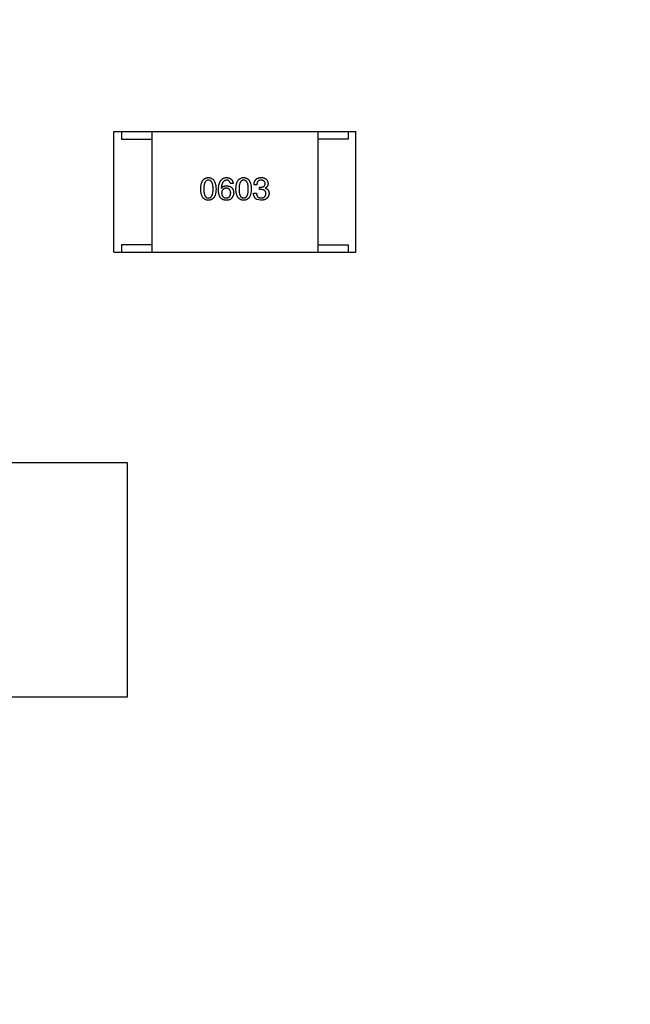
# Model space of a CAD drawing. Header units: millimetres. Extents: x -16 to 538, y -56 to 87.
# Tile 119 of 162: x 471 to 475, y -1 to 6. Entities that reach past the tile are written whole.
import ezdxf

# ---------------------------------------------------------------- set-up
doc = ezdxf.new("R2010")
doc.units = ezdxf.units.MM
doc.header["$LTSCALE"] = 1.21
doc.header["$MEASUREMENT"] = 0
doc.header["$PDMODE"] = 3
doc.header["$PDSIZE"] = 0.3125
doc.layers.get('0').update_dxf_attribs({"linetype": 'CONTINUOUS'})
doc.layers.get('DEFPOINTS').update_dxf_attribs({"linetype": 'CONTINUOUS'})
doc.layers.add('Dim', color=3, linetype='CONTINUOUS', lineweight=25)
doc.styles.get("Standard").update_dxf_attribs({"font": 'txt', "width": 0.8})
doc.dimstyles.get("Standard").update_dxf_attribs({"dimtxt": 0.15625, "dimasz": 0.1875, "dimexe": 0.125, "dimexo": 0.0625, "dimgap": 0.09, "dimtad": 0, "dimtih": 1, "dimtoh": 1, "dimzin": 4, "dimdsep": 46, "dimtxsty": 'STANDARD', "dimblk": '_FILLED', "dimblk1": '_FILLED', "dimblk2": '_FILLED', "dimcen": 0.09, "dimazin": 1, "dimtp": 0.01, "dimtm": 0.01, "dimtfac": 1, "dimtofl": 0, "dimtmove": 0, "dimatfit": 3, "dimldrblk": '_FILLED', "dimfxl": 1, "dimtolj": 1, "dimtzin": 4, "dimarcsym": 0})

# ---------------------------------------------------------------- blocks, each defined once
blk = doc.blocks.new('_FILLED')
at = {"color": 0, "linetype": 'ByBlock'}
blk.add_solid([(0, 0), (-1, 0.1667), (-1, -0.1667)], dxfattribs=at)
blk = doc.blocks.new('*D19')
at = {"color": 0, "linetype": 'ByBlock', "lineweight": -2}
for p, q in [((450.6432, 37.0225), (532.5397, 37.0225)), ((532.4147, 37.0225), (532.4147, 16.4209)), ((532.4147, -12.0275), (532.4147, 8.5742)), ((450.6432, -12.0275), (532.5397, -12.0275))]:
    blk.add_line(p, q, dxfattribs=at)
at = {"layer": 'DEFPOINTS', "color": 0, "linetype": 'ByBlock'}
for p in [(450.5807, 37.0225), (450.5807, -12.0275)]:
    blk.add_point(p, dxfattribs=at)
at = {"color": 0, "linetype": 'ByBlock', "lineweight": -2, "xscale": 2.54, "yscale": 2.54, "zscale": 2.54}
for p, rotation in [((532.4147, 37.0225), 90), ((532.4147, -12.0275), 270)]:
    blk.add_blockref('_FILLED', p, dxfattribs=dict(at, rotation=rotation))
at = {"color": 0, "linetype": 'ByBlock', "lineweight": -2, "insert": (532.4147, 12.4975), "char_height": 2.5, "attachment_point": 5, "rotation": 90}
blk.add_mtext('\\A1;49.05', dxfattribs=at)

msp = doc.modelspace()

# ---------------------------------------------------------------- linework, layer by layer
at = {"color": 7, "linetype": 'Continuous'}
for p, q in [((471.6528, 5.0535), (473.2528, 5.0535)), ((471.6528, 4.2535), (471.6528, 5.0535)), ((471.7028, 5.0535), (471.7028, 5.0035)), ((471.9028, 5.0535), (471.9028, 4.2535)), ((473.0028, 5.0535), (473.0028, 4.2535)), ((473.2028, 5.0535), (473.2028, 5.0035)), ((473.2528, 4.2535), (473.2528, 5.0535)), ((471.7028, 5.0035), (471.9028, 5.0035)), ((473.2028, 5.0035), (473.0028, 5.0035)), ((472.4419, 4.7093), (472.4239, 4.7093)), ((472.598, 4.7003), (472.58, 4.7003)), ((472.3633, 4.6774), (472.3641, 4.6765)), ((472.5767, 4.6462), (472.5956, 4.6462)), ((472.6161, 4.6847), (472.6259, 4.6847)), ((472.6161, 4.6692), (472.6161, 4.6847)), ((472.6251, 4.6692), (472.6161, 4.6692)), ((472.6546, 4.679), (472.6546, 4.6782)), ((472.6259, 4.5987), (472.5989, 4.6036)), ((471.6528, 4.2535), (473.2528, 4.2535)), ((471.9028, 4.3035), (471.7028, 4.3035)), ((471.7028, 4.3035), (471.7028, 4.2535)), ((473.0028, 4.3035), (473.2028, 4.3035)), ((473.2028, 4.3035), (473.2028, 4.2535)), ((471.7428, 2.8585), (469.7428, 2.8584)), ((471.7428, 1.3085), (471.7428, 2.8585)), ((469.7428, 1.3084), (471.7428, 1.3085))]:
    msp.add_line(p, q, dxfattribs=at)
for points, knots in [([(472.227, 4.6724), (472.2271, 4.6755), (472.2273, 4.6814), (472.2281, 4.69), (472.2292, 4.6979), (472.2307, 4.7053), (472.2325, 4.7122), (472.2348, 4.7184), (472.2374, 4.7241), (472.2404, 4.7292), (472.2438, 4.7337), (472.2475, 4.7376), (472.2517, 4.741), (472.2562, 4.7437), (472.2611, 4.7458), (472.2663, 4.7474), (472.272, 4.7484), (472.2758, 4.7486), (472.2778, 4.7487)], [0, 0, 0, 0, 0.088823, 0.172287, 0.250296, 0.323438, 0.392244, 0.456221, 0.516635, 0.573871, 0.628, 0.680335, 0.731489, 0.782557, 0.834044, 0.886738, 0.942089, 1, 1, 1, 1]), ([(472.2778, 4.7315), (472.2766, 4.7314), (472.2742, 4.7313), (472.2707, 4.7306), (472.2675, 4.7295), (472.2645, 4.7278), (472.2618, 4.7257), (472.2592, 4.7232), (472.257, 4.7201), (472.255, 4.7166), (472.2532, 4.7127), (472.2516, 4.7083), (472.2504, 4.7034), (472.2493, 4.6981), (472.2485, 4.6924), (472.2479, 4.6861), (472.2476, 4.6794), (472.2475, 4.6748), (472.2475, 4.6724)], [0, 0, 0, 0, 0.049764, 0.097007, 0.143217, 0.188577, 0.235116, 0.282997, 0.333719, 0.387776, 0.445989, 0.508679, 0.576563, 0.649481, 0.728235, 0.812722, 0.903548, 1, 1, 1, 1]), ([(472.2778, 4.7487), (472.2798, 4.7486), (472.2836, 4.7483), (472.2892, 4.7472), (472.2943, 4.7456), (472.2992, 4.7434), (472.3037, 4.7406), (472.3078, 4.7373), (472.3115, 4.7333), (472.3148, 4.7288), (472.3179, 4.7237), (472.3205, 4.718), (472.3228, 4.7118), (472.3247, 4.705), (472.3262, 4.6977), (472.3274, 4.6898), (472.3283, 4.6813), (472.3285, 4.6755), (472.3287, 4.6724)], [0, 0, 0, 0, 0.057415, 0.112361, 0.16496, 0.216437, 0.267441, 0.318839, 0.371478, 0.426325, 0.483626, 0.544235, 0.608673, 0.677374, 0.750405, 0.828394, 0.911525, 1, 1, 1, 1]), ([(472.309, 4.6724), (472.309, 4.6748), (472.3089, 4.6794), (472.3085, 4.6861), (472.308, 4.6924), (472.3071, 4.6981), (472.306, 4.7035), (472.3047, 4.7083), (472.3031, 4.7127), (472.3013, 4.7167), (472.2992, 4.7201), (472.2969, 4.7232), (472.2943, 4.7257), (472.2915, 4.7279), (472.2884, 4.7295), (472.2851, 4.7306), (472.2815, 4.7313), (472.2791, 4.7314), (472.2778, 4.7315)], [0, 0, 0, 0, 0.095719, 0.185854, 0.269738, 0.347952, 0.420315, 0.487894, 0.550245, 0.608186, 0.662454, 0.713283, 0.761375, 0.808209, 0.854301, 0.901312, 0.949396, 1, 1, 1, 1]), ([(472.3444, 4.6692), (472.3445, 4.6723), (472.3447, 4.6784), (472.3455, 4.6873), (472.3467, 4.6955), (472.3483, 4.7032), (472.3502, 4.7103), (472.3526, 4.7168), (472.3554, 4.7227), (472.3586, 4.7279), (472.3622, 4.7327), (472.3662, 4.7368), (472.3706, 4.7403), (472.3754, 4.7432), (472.3806, 4.7455), (472.3862, 4.7472), (472.3922, 4.7483), (472.3964, 4.7485), (472.3985, 4.7487)], [0, 0, 0, 0, 0.087517, 0.169686, 0.246944, 0.319347, 0.387088, 0.450961, 0.511075, 0.567974, 0.622351, 0.675039, 0.726853, 0.778688, 0.83093, 0.884738, 0.941043, 1, 1, 1, 1]), ([(472.3985, 4.7315), (472.3972, 4.7314), (472.3947, 4.7312), (472.391, 4.7303), (472.3875, 4.7292), (472.3843, 4.7275), (472.3813, 4.7255), (472.3785, 4.7231), (472.376, 4.7203), (472.3736, 4.7171), (472.3715, 4.7135), (472.3697, 4.7095), (472.368, 4.7051), (472.3666, 4.7003), (472.3654, 4.6951), (472.3645, 4.6896), (472.3637, 4.6836), (472.3634, 4.6795), (472.3633, 4.6774)], [0, 0, 0, 0, 0.054741, 0.107075, 0.158339, 0.208382, 0.258772, 0.310045, 0.362765, 0.417822, 0.475982, 0.537466, 0.602901, 0.673037, 0.747247, 0.826291, 0.910782, 1, 1, 1, 1]), ([(472.3985, 4.7487), (472.4001, 4.7485), (472.4032, 4.7483), (472.4077, 4.7476), (472.412, 4.7466), (472.4159, 4.7454), (472.4196, 4.7439), (472.4231, 4.7421), (472.4262, 4.74), (472.4291, 4.7377), (472.4317, 4.7351), (472.434, 4.7322), (472.436, 4.729), (472.4378, 4.7256), (472.4393, 4.7219), (472.4404, 4.718), (472.4414, 4.7137), (472.4418, 4.7108), (472.4419, 4.7093)], [0, 0, 0, 0, 0.073784, 0.144317, 0.211047, 0.274818, 0.336501, 0.395724, 0.453465, 0.510016, 0.566585, 0.622844, 0.680328, 0.739335, 0.800408, 0.863904, 0.93053, 1, 1, 1, 1]), ([(472.4239, 4.7093), (472.4235, 4.7111), (472.4228, 4.7144), (472.421, 4.719), (472.4186, 4.7228), (472.4156, 4.726), (472.4121, 4.7285), (472.408, 4.7302), (472.4034, 4.7313), (472.4002, 4.7314), (472.3985, 4.7315)], [0, 0, 0, 0, 0.1439, 0.274233, 0.394478, 0.509388, 0.621911, 0.738504, 0.863414, 1, 1, 1, 1]), ([(472.4602, 4.6724), (472.4603, 4.6755), (472.4605, 4.6814), (472.4612, 4.69), (472.4623, 4.6979), (472.4639, 4.7053), (472.4657, 4.7122), (472.468, 4.7184), (472.4706, 4.7241), (472.4736, 4.7292), (472.4769, 4.7337), (472.4807, 4.7376), (472.4848, 4.741), (472.4893, 4.7437), (472.4942, 4.7458), (472.4995, 4.7474), (472.5051, 4.7484), (472.509, 4.7486), (472.511, 4.7487)], [0, 0, 0, 0, 0.088823, 0.172287, 0.250296, 0.323438, 0.392244, 0.456221, 0.516635, 0.573871, 0.628, 0.680335, 0.731489, 0.782557, 0.834044, 0.886738, 0.942089, 1, 1, 1, 1]), ([(472.511, 4.7315), (472.5098, 4.7314), (472.5074, 4.7313), (472.5039, 4.7306), (472.5006, 4.7295), (472.4976, 4.7278), (472.4949, 4.7257), (472.4924, 4.7232), (472.4901, 4.7201), (472.4881, 4.7166), (472.4864, 4.7127), (472.4848, 4.7083), (472.4836, 4.7034), (472.4824, 4.6981), (472.4817, 4.6924), (472.4811, 4.6861), (472.4807, 4.6794), (472.4807, 4.6748), (472.4807, 4.6724)], [0, 0, 0, 0, 0.049764, 0.097007, 0.143217, 0.188577, 0.235116, 0.282997, 0.333719, 0.387776, 0.445989, 0.508679, 0.576563, 0.649481, 0.728235, 0.812722, 0.903548, 1, 1, 1, 1]), ([(472.511, 4.7487), (472.5129, 4.7486), (472.5168, 4.7483), (472.5223, 4.7472), (472.5275, 4.7456), (472.5323, 4.7434), (472.5368, 4.7406), (472.5409, 4.7373), (472.5446, 4.7333), (472.548, 4.7288), (472.551, 4.7237), (472.5537, 4.718), (472.5559, 4.7118), (472.5578, 4.705), (472.5594, 4.6977), (472.5606, 4.6898), (472.5614, 4.6813), (472.5617, 4.6755), (472.5618, 4.6724)], [0, 0, 0, 0, 0.057415, 0.112361, 0.16496, 0.216437, 0.267441, 0.318839, 0.371478, 0.426325, 0.483626, 0.544235, 0.608673, 0.677374, 0.750405, 0.828394, 0.911525, 1, 1, 1, 1]), ([(472.5421, 4.6724), (472.5421, 4.6748), (472.5421, 4.6794), (472.5417, 4.6861), (472.5411, 4.6924), (472.5403, 4.6981), (472.5392, 4.7035), (472.5379, 4.7083), (472.5363, 4.7127), (472.5345, 4.7167), (472.5324, 4.7201), (472.5301, 4.7232), (472.5275, 4.7257), (472.5247, 4.7279), (472.5216, 4.7295), (472.5183, 4.7306), (472.5147, 4.7313), (472.5122, 4.7314), (472.511, 4.7315)], [0, 0, 0, 0, 0.095719, 0.185854, 0.269738, 0.347952, 0.420315, 0.487894, 0.550245, 0.608186, 0.662454, 0.713283, 0.761375, 0.808209, 0.854301, 0.901312, 0.949396, 1, 1, 1, 1]), ([(472.58, 4.7003), (472.5801, 4.7022), (472.5802, 4.706), (472.5808, 4.7114), (472.5818, 4.7164), (472.5832, 4.7211), (472.5849, 4.7254), (472.587, 4.7294), (472.5894, 4.733), (472.5923, 4.7362), (472.5954, 4.7391), (472.599, 4.7416), (472.6028, 4.7437), (472.6071, 4.7454), (472.6117, 4.7468), (472.6167, 4.7478), (472.622, 4.7485), (472.6257, 4.7486), (472.6276, 4.7487)], [0, 0, 0, 0, 0.074804, 0.144899, 0.211458, 0.274554, 0.334363, 0.392059, 0.448123, 0.503024, 0.558154, 0.613471, 0.670844, 0.729926, 0.792003, 0.857405, 0.926768, 1, 1, 1, 1]), ([(472.6267, 4.7315), (472.6256, 4.7314), (472.6234, 4.7314), (472.6202, 4.731), (472.6173, 4.7304), (472.6145, 4.7296), (472.612, 4.7285), (472.6096, 4.7271), (472.6075, 4.7256), (472.6056, 4.7237), (472.6039, 4.7216), (472.6024, 4.7193), (472.6011, 4.7167), (472.6001, 4.7139), (472.5992, 4.7109), (472.5987, 4.7075), (472.5982, 4.704), (472.5981, 4.7016), (472.598, 4.7003)], [0, 0, 0, 0, 0.069877, 0.136363, 0.198671, 0.257968, 0.315462, 0.370709, 0.425568, 0.479847, 0.535753, 0.592303, 0.651386, 0.713311, 0.778642, 0.84836, 0.921866, 1, 1, 1, 1]), ([(472.6259, 4.6847), (472.627, 4.6848), (472.6291, 4.6849), (472.6322, 4.6852), (472.6351, 4.6858), (472.6378, 4.6865), (472.6403, 4.6874), (472.6425, 4.6884), (472.6446, 4.6896), (472.6464, 4.691), (472.6481, 4.6926), (472.6495, 4.6944), (472.6508, 4.6963), (472.6518, 4.6984), (472.6526, 4.7007), (472.6532, 4.7031), (472.6536, 4.7058), (472.6537, 4.7076), (472.6538, 4.7085)], [0, 0, 0, 0, 0.079415, 0.154091, 0.22508, 0.29186, 0.355026, 0.415127, 0.472418, 0.528511, 0.583551, 0.638361, 0.693547, 0.750023, 0.807857, 0.868401, 0.932259, 1, 1, 1, 1]), ([(472.6538, 4.7085), (472.6537, 4.7094), (472.6535, 4.7111), (472.653, 4.7137), (472.6524, 4.716), (472.6515, 4.7182), (472.6505, 4.7203), (472.6492, 4.7221), (472.6478, 4.7238), (472.6462, 4.7254), (472.6444, 4.7267), (472.6425, 4.7279), (472.6403, 4.7289), (472.6379, 4.7298), (472.6354, 4.7304), (472.6327, 4.7309), (472.6298, 4.7313), (472.6278, 4.7314), (472.6267, 4.7315)], [0, 0, 0, 0, 0.067655, 0.132224, 0.194132, 0.253145, 0.309858, 0.366002, 0.421361, 0.47702, 0.532632, 0.590536, 0.65067, 0.713258, 0.779588, 0.848803, 0.921949, 1, 1, 1, 1]), ([(472.6276, 4.7487), (472.6293, 4.7486), (472.6326, 4.7484), (472.6375, 4.7478), (472.6421, 4.7469), (472.6463, 4.7457), (472.6502, 4.7443), (472.6539, 4.7426), (472.6572, 4.7406), (472.6602, 4.7383), (472.6629, 4.7357), (472.6652, 4.7329), (472.6672, 4.7298), (472.669, 4.7264), (472.6704, 4.7227), (472.6715, 4.7188), (472.6723, 4.7146), (472.6725, 4.7116), (472.6726, 4.7101)], [0, 0, 0, 0, 0.077845, 0.151584, 0.221397, 0.287366, 0.350104, 0.410398, 0.467998, 0.524388, 0.579979, 0.635152, 0.690917, 0.747936, 0.806661, 0.867861, 0.932479, 1, 1, 1, 1]), ([(472.6726, 4.7101), (472.6726, 4.7083), (472.6725, 4.7048), (472.6717, 4.6997), (472.6702, 4.695), (472.6683, 4.6909), (472.6657, 4.6872), (472.6626, 4.6839), (472.6588, 4.6811), (472.656, 4.6797), (472.6546, 4.679)], [0, 0, 0, 0, 0.143686, 0.277942, 0.40333, 0.521785, 0.638573, 0.755208, 0.874773, 1, 1, 1, 1]), ([(472.2778, 4.5987), (472.2758, 4.5988), (472.272, 4.5989), (472.2663, 4.5999), (472.2611, 4.6014), (472.2562, 4.6035), (472.2517, 4.6061), (472.2475, 4.6094), (472.2438, 4.6132), (472.2404, 4.6175), (472.2374, 4.6225), (472.2348, 4.628), (472.2326, 4.634), (472.2307, 4.6406), (472.2292, 4.6478), (472.2281, 4.6555), (472.2273, 4.6638), (472.2271, 4.6695), (472.227, 4.6724)], [0, 0, 0, 0, 0.059135, 0.115606, 0.169241, 0.221578, 0.273261, 0.324749, 0.377329, 0.431642, 0.488541, 0.548597, 0.612232, 0.680174, 0.752504, 0.829777, 0.912307, 1, 1, 1, 1]), ([(472.2475, 4.6724), (472.2475, 4.6701), (472.2476, 4.6654), (472.2479, 4.6588), (472.2485, 4.6525), (472.2493, 4.6467), (472.2504, 4.6414), (472.2516, 4.6366), (472.2532, 4.6322), (472.255, 4.6282), (472.257, 4.6247), (472.2592, 4.6217), (472.2617, 4.6192), (472.2645, 4.6171), (472.2675, 4.6154), (472.2707, 4.6142), (472.2742, 4.6136), (472.2766, 4.6135), (472.2778, 4.6134)], [0, 0, 0, 0, 0.096457, 0.187288, 0.27178, 0.350132, 0.423455, 0.491343, 0.554037, 0.612253, 0.666313, 0.717038, 0.764921, 0.811214, 0.856775, 0.902988, 0.950234, 1, 1, 1, 1]), ([(472.2778, 4.6134), (472.2791, 4.6135), (472.2815, 4.6137), (472.2851, 4.6144), (472.2884, 4.6157), (472.2915, 4.6174), (472.2944, 4.6195), (472.2969, 4.6221), (472.2992, 4.6251), (472.3013, 4.6286), (472.3031, 4.6326), (472.3047, 4.637), (472.306, 4.6418), (472.3071, 4.6471), (472.308, 4.6528), (472.3085, 4.6589), (472.3089, 4.6655), (472.309, 4.6701), (472.309, 4.6724)], [0, 0, 0, 0, 0.050879, 0.099377, 0.146973, 0.193618, 0.240619, 0.289461, 0.34047, 0.395283, 0.453059, 0.515633, 0.582666, 0.655287, 0.732971, 0.815933, 0.905166, 1, 1, 1, 1]), ([(472.3287, 4.6724), (472.3285, 4.6695), (472.3283, 4.6638), (472.3276, 4.6555), (472.3265, 4.6478), (472.325, 4.6406), (472.3231, 4.634), (472.3209, 4.628), (472.3183, 4.6225), (472.3153, 4.6175), (472.3119, 4.6132), (472.3081, 4.6094), (472.304, 4.6061), (472.2995, 4.6035), (472.2946, 4.6014), (472.2893, 4.5999), (472.2837, 4.5989), (472.2798, 4.5988), (472.2778, 4.5987)], [0, 0, 0, 0, 0.08769, 0.170218, 0.24749, 0.319818, 0.387758, 0.451391, 0.511445, 0.568185, 0.622681, 0.67526, 0.726746, 0.778428, 0.830764, 0.884397, 0.940866, 1, 1, 1, 1]), ([(472.3551, 4.6183), (472.3542, 4.6199), (472.3524, 4.6231), (472.3503, 4.6283), (472.3485, 4.634), (472.347, 4.6402), (472.3458, 4.6468), (472.345, 4.6538), (472.3445, 4.6613), (472.3444, 4.6665), (472.3444, 4.6692)], [0, 0, 0, 0, 0.101889, 0.209155, 0.322694, 0.442863, 0.569758, 0.70479, 0.848502, 1, 1, 1, 1]), ([(472.3641, 4.6765), (472.3649, 4.678), (472.3666, 4.6808), (472.3698, 4.6845), (472.3735, 4.6876), (472.3776, 4.6902), (472.3822, 4.6921), (472.3872, 4.6936), (472.3927, 4.6944), (472.3965, 4.6945), (472.3985, 4.6946)], [0, 0, 0, 0, 0.122276, 0.239997, 0.35611, 0.473903, 0.59404, 0.720428, 0.855383, 1, 1, 1, 1]), ([(472.396, 4.6782), (472.3949, 4.6781), (472.3926, 4.678), (472.3893, 4.6776), (472.3863, 4.6769), (472.3834, 4.6759), (472.3807, 4.6748), (472.3783, 4.6733), (472.3761, 4.6717), (472.3741, 4.6698), (472.3723, 4.6677), (472.3707, 4.6653), (472.3693, 4.6627), (472.3682, 4.6599), (472.3672, 4.6568), (472.3665, 4.6535), (472.366, 4.6499), (472.3658, 4.6475), (472.3657, 4.6462)], [0, 0, 0, 0, 0.070453, 0.136523, 0.199866, 0.260392, 0.318446, 0.374657, 0.430182, 0.485556, 0.541071, 0.598396, 0.657208, 0.718642, 0.783247, 0.851631, 0.923928, 1, 1, 1, 1]), ([(472.3657, 4.6462), (472.3658, 4.6449), (472.366, 4.6424), (472.3665, 4.6388), (472.3673, 4.6354), (472.3682, 4.6322), (472.3694, 4.6293), (472.3708, 4.6266), (472.3724, 4.6242), (472.3743, 4.622), (472.3763, 4.62), (472.3786, 4.6184), (472.3811, 4.6169), (472.3839, 4.6157), (472.3868, 4.6148), (472.39, 4.6141), (472.3933, 4.6136), (472.3957, 4.6135), (472.3969, 4.6134)], [0, 0, 0, 0, 0.076467, 0.148148, 0.216496, 0.280559, 0.342274, 0.401168, 0.458322, 0.514073, 0.569257, 0.62465, 0.68124, 0.739113, 0.799947, 0.862804, 0.929597, 1, 1, 1, 1]), ([(472.4256, 4.647), (472.4255, 4.6483), (472.4253, 4.6506), (472.4248, 4.6541), (472.424, 4.6573), (472.4232, 4.6603), (472.422, 4.6631), (472.4207, 4.6656), (472.4191, 4.6679), (472.4174, 4.67), (472.4154, 4.6718), (472.4133, 4.6735), (472.4109, 4.6748), (472.4083, 4.676), (472.4055, 4.6769), (472.4026, 4.6776), (472.3994, 4.678), (472.3972, 4.6781), (472.396, 4.6782)], [0, 0, 0, 0, 0.076288, 0.14871, 0.216387, 0.281386, 0.342528, 0.402111, 0.4591, 0.514852, 0.569974, 0.625644, 0.682226, 0.740156, 0.800362, 0.863471, 0.930116, 1, 1, 1, 1]), ([(472.3969, 4.6134), (472.398, 4.6135), (472.4001, 4.6137), (472.4032, 4.6143), (472.4061, 4.615), (472.4088, 4.6161), (472.4113, 4.6174), (472.4136, 4.6189), (472.4157, 4.6206), (472.4176, 4.6226), (472.4193, 4.6249), (472.4208, 4.6273), (472.4221, 4.63), (472.4232, 4.633), (472.4241, 4.6362), (472.4248, 4.6396), (472.4253, 4.6432), (472.4255, 4.6457), (472.4256, 4.647)], [0, 0, 0, 0, 0.066682, 0.130303, 0.190802, 0.248749, 0.30534, 0.361219, 0.415721, 0.471765, 0.528279, 0.586428, 0.64659, 0.710143, 0.776461, 0.846692, 0.921137, 1, 1, 1, 1]), ([(472.3985, 4.6946), (472.4003, 4.6944), (472.4039, 4.6941), (472.409, 4.6932), (472.4138, 4.692), (472.4183, 4.6905), (472.4224, 4.6887), (472.4262, 4.6866), (472.4297, 4.6841), (472.4328, 4.6813), (472.4356, 4.6782), (472.4379, 4.6748), (472.4401, 4.6711), (472.4418, 4.667), (472.4431, 4.6627), (472.4442, 4.658), (472.445, 4.653), (472.4451, 4.6496), (472.4452, 4.6479)], [0, 0, 0, 0, 0.074228, 0.144548, 0.211288, 0.274576, 0.335162, 0.393915, 0.450599, 0.506657, 0.562409, 0.618617, 0.676096, 0.735061, 0.79654, 0.860906, 0.928473, 1, 1, 1, 1]), ([(472.4452, 4.6479), (472.4452, 4.6461), (472.4451, 4.6427), (472.4444, 4.6376), (472.4432, 4.6327), (472.4416, 4.6279), (472.4395, 4.6234), (472.437, 4.619), (472.434, 4.6148), (472.4317, 4.6123), (472.4305, 4.611)], [0, 0, 0, 0, 0.12904, 0.253809, 0.377066, 0.499122, 0.621469, 0.744665, 0.870607, 1, 1, 1, 1]), ([(472.511, 4.5987), (472.509, 4.5988), (472.5051, 4.5989), (472.4995, 4.5999), (472.4942, 4.6014), (472.4893, 4.6035), (472.4848, 4.6061), (472.4807, 4.6094), (472.4769, 4.6132), (472.4736, 4.6175), (472.4705, 4.6225), (472.468, 4.628), (472.4657, 4.634), (472.4638, 4.6406), (472.4623, 4.6478), (472.4612, 4.6555), (472.4605, 4.6638), (472.4603, 4.6695), (472.4602, 4.6724)], [0, 0, 0, 0, 0.059135, 0.115606, 0.169241, 0.221578, 0.273261, 0.324749, 0.377329, 0.431642, 0.488541, 0.548597, 0.612232, 0.680174, 0.752504, 0.829777, 0.912307, 1, 1, 1, 1]), ([(472.4807, 4.6724), (472.4807, 4.6701), (472.4807, 4.6654), (472.4811, 4.6588), (472.4817, 4.6525), (472.4825, 4.6467), (472.4836, 4.6414), (472.4848, 4.6366), (472.4864, 4.6322), (472.4881, 4.6282), (472.4901, 4.6247), (472.4924, 4.6217), (472.4949, 4.6192), (472.4977, 4.6171), (472.5006, 4.6154), (472.5039, 4.6142), (472.5074, 4.6136), (472.5098, 4.6135), (472.511, 4.6134)], [0, 0, 0, 0, 0.096457, 0.187288, 0.27178, 0.350132, 0.423455, 0.491343, 0.554037, 0.612253, 0.666313, 0.717038, 0.764921, 0.811214, 0.856775, 0.902988, 0.950234, 1, 1, 1, 1]), ([(472.511, 4.6134), (472.5122, 4.6135), (472.5147, 4.6137), (472.5183, 4.6144), (472.5216, 4.6157), (472.5247, 4.6174), (472.5275, 4.6195), (472.53, 4.6221), (472.5324, 4.6251), (472.5345, 4.6286), (472.5363, 4.6326), (472.5378, 4.637), (472.5392, 4.6418), (472.5403, 4.6471), (472.5411, 4.6528), (472.5417, 4.6589), (472.5421, 4.6655), (472.5421, 4.6701), (472.5421, 4.6724)], [0, 0, 0, 0, 0.050879, 0.099377, 0.146973, 0.193618, 0.240619, 0.289461, 0.34047, 0.395283, 0.453059, 0.515633, 0.582666, 0.655287, 0.732971, 0.815933, 0.905166, 1, 1, 1, 1]), ([(472.5618, 4.6724), (472.5617, 4.6695), (472.5615, 4.6638), (472.5607, 4.6555), (472.5596, 4.6478), (472.5581, 4.6406), (472.5563, 4.634), (472.554, 4.628), (472.5514, 4.6225), (472.5484, 4.6175), (472.545, 4.6132), (472.5413, 4.6094), (472.5371, 4.6061), (472.5326, 4.6035), (472.5277, 4.6014), (472.5225, 4.5999), (472.5169, 4.5989), (472.513, 4.5988), (472.511, 4.5987)], [0, 0, 0, 0, 0.08769, 0.170218, 0.24749, 0.319818, 0.387758, 0.451391, 0.511445, 0.568185, 0.622681, 0.67526, 0.726746, 0.778428, 0.830764, 0.884397, 0.940866, 1, 1, 1, 1]), ([(472.5989, 4.6036), (472.598, 4.604), (472.5963, 4.6048), (472.5939, 4.6064), (472.5916, 4.608), (472.5895, 4.6099), (472.5875, 4.612), (472.5857, 4.6142), (472.5841, 4.6166), (472.5826, 4.6192), (472.5813, 4.6219), (472.5802, 4.6249), (472.5792, 4.628), (472.5784, 4.6313), (472.5777, 4.6348), (472.5772, 4.6384), (472.5769, 4.6423), (472.5768, 4.6449), (472.5767, 4.6462)], [0, 0, 0, 0, 0.056906, 0.113264, 0.168825, 0.223843, 0.279195, 0.335267, 0.392098, 0.450414, 0.51054, 0.572219, 0.636652, 0.703156, 0.773102, 0.845505, 0.921063, 1, 1, 1, 1]), ([(472.5956, 4.6462), (472.5956, 4.6449), (472.5957, 4.6423), (472.5962, 4.6386), (472.5969, 4.6351), (472.5978, 4.6319), (472.5989, 4.6289), (472.6003, 4.6262), (472.6019, 4.6238), (472.6037, 4.6216), (472.6058, 4.6197), (472.6081, 4.618), (472.6107, 4.6166), (472.6135, 4.6154), (472.6164, 4.6145), (472.6197, 4.6139), (472.6231, 4.6135), (472.6255, 4.6134), (472.6267, 4.6134)], [0, 0, 0, 0, 0.07723, 0.149593, 0.217944, 0.282232, 0.34411, 0.402297, 0.458791, 0.513966, 0.568538, 0.623291, 0.679957, 0.737243, 0.798142, 0.86118, 0.928728, 1, 1, 1, 1]), ([(472.6587, 4.6421), (472.6587, 4.6432), (472.6586, 4.6453), (472.6582, 4.6484), (472.6576, 4.6513), (472.6567, 4.6539), (472.6555, 4.6564), (472.654, 4.6586), (472.6523, 4.6607), (472.6503, 4.6624), (472.6481, 4.664), (472.6456, 4.6654), (472.6428, 4.6666), (472.6397, 4.6675), (472.6365, 4.6683), (472.6329, 4.6688), (472.6291, 4.6691), (472.6265, 4.6692), (472.6251, 4.6692)], [0, 0, 0, 0, 0.066518, 0.129194, 0.188613, 0.245254, 0.300032, 0.353805, 0.407079, 0.461108, 0.516272, 0.574141, 0.634837, 0.699275, 0.767504, 0.840272, 0.917505, 1, 1, 1, 1]), ([(472.6792, 4.6446), (472.6791, 4.6428), (472.6788, 4.6393), (472.6779, 4.6342), (472.6767, 4.6295), (472.675, 4.6251), (472.673, 4.6211), (472.6706, 4.6173), (472.6678, 4.6139), (472.6647, 4.6109), (472.6611, 4.6082), (472.6572, 4.6058), (472.6529, 4.6038), (472.6482, 4.6021), (472.6432, 4.6007), (472.6378, 4.5996), (472.632, 4.599), (472.628, 4.5988), (472.6259, 4.5987)], [0, 0, 0, 0, 0.068236, 0.132937, 0.194125, 0.253174, 0.310181, 0.365986, 0.421096, 0.476216, 0.532352, 0.590232, 0.649824, 0.71274, 0.778406, 0.848058, 0.921922, 1, 1, 1, 1]), ([(472.6267, 4.6134), (472.628, 4.6135), (472.6304, 4.6137), (472.6338, 4.6142), (472.637, 4.6149), (472.6401, 4.6158), (472.6429, 4.6169), (472.6454, 4.6182), (472.6478, 4.6197), (472.6499, 4.6214), (472.6518, 4.6233), (472.6535, 4.6254), (472.6549, 4.6277), (472.6561, 4.6302), (472.6572, 4.6329), (472.6579, 4.6358), (472.6585, 4.6389), (472.6586, 4.641), (472.6587, 4.6421)], [0, 0, 0, 0, 0.076694, 0.149502, 0.218019, 0.283183, 0.345589, 0.405199, 0.462852, 0.519478, 0.575313, 0.630559, 0.687006, 0.744638, 0.804006, 0.866059, 0.931486, 1, 1, 1, 1]), ([(472.6546, 4.6782), (472.6556, 4.6779), (472.6576, 4.6772), (472.6604, 4.6761), (472.6629, 4.6748), (472.6654, 4.6734), (472.6676, 4.6718), (472.6696, 4.67), (472.6715, 4.6682), (472.6731, 4.6661), (472.6745, 4.6639), (472.6758, 4.6616), (472.6768, 4.6591), (472.6777, 4.6565), (472.6784, 4.6537), (472.6788, 4.6508), (472.6792, 4.6477), (472.6792, 4.6456), (472.6792, 4.6446)], [0, 0, 0, 0, 0.069445, 0.136039, 0.200011, 0.261745, 0.322328, 0.381403, 0.438864, 0.496655, 0.554398, 0.612391, 0.672266, 0.733005, 0.79604, 0.861293, 0.928785, 1, 1, 1, 1]), ([(472.3936, 4.5987), (472.3915, 4.5988), (472.3875, 4.599), (472.3817, 4.6001), (472.3763, 4.6017), (472.3712, 4.6039), (472.3666, 4.6067), (472.3623, 4.61), (472.3584, 4.6139), (472.3562, 4.6168), (472.3551, 4.6183)], [0, 0, 0, 0, 0.137449, 0.267856, 0.393219, 0.514735, 0.63397, 0.753734, 0.874967, 1, 1, 1, 1]), ([(472.4305, 4.611), (472.4295, 4.6099), (472.4276, 4.6078), (472.4242, 4.6052), (472.4203, 4.603), (472.4159, 4.6012), (472.411, 4.5999), (472.4056, 4.599), (472.3997, 4.5986), (472.3957, 4.5986), (472.3936, 4.5987)], [0, 0, 0, 0, 0.105033, 0.21147, 0.321511, 0.438526, 0.563605, 0.698055, 0.843218, 1, 1, 1, 1])]:
    msp.add_open_spline(points, degree=3, knots=knots, dxfattribs=at)

# ---------------------------------------------------------------- dimensions: what is measured, and where the dimension line sits
at = {"layer": 'Dim'}
dim = msp.add_linear_dim(base=(532.4147, -12.0275), p1=(450.5807, 37.0225), p2=(450.5807, -12.0275), angle=90, dimstyle='STANDARD', override={"dimtxt": 2.5, "dimasz": 2.54, "dimtih": 0, "dimtoh": 0, "dimzin": 0, "dimcen": 0.198, "dimadec": 0, "dimazin": 0, "dimtp": 0, "dimtm": 0, "dimtdec": 4, "dimtzin": 0}, dxfattribs=at)
dim.commit()
dim.dimension.update_dxf_attribs({"geometry": '*D19', "text_midpoint": (532.4147, 12.4975)})

doc.saveas('drawing.dxf')
